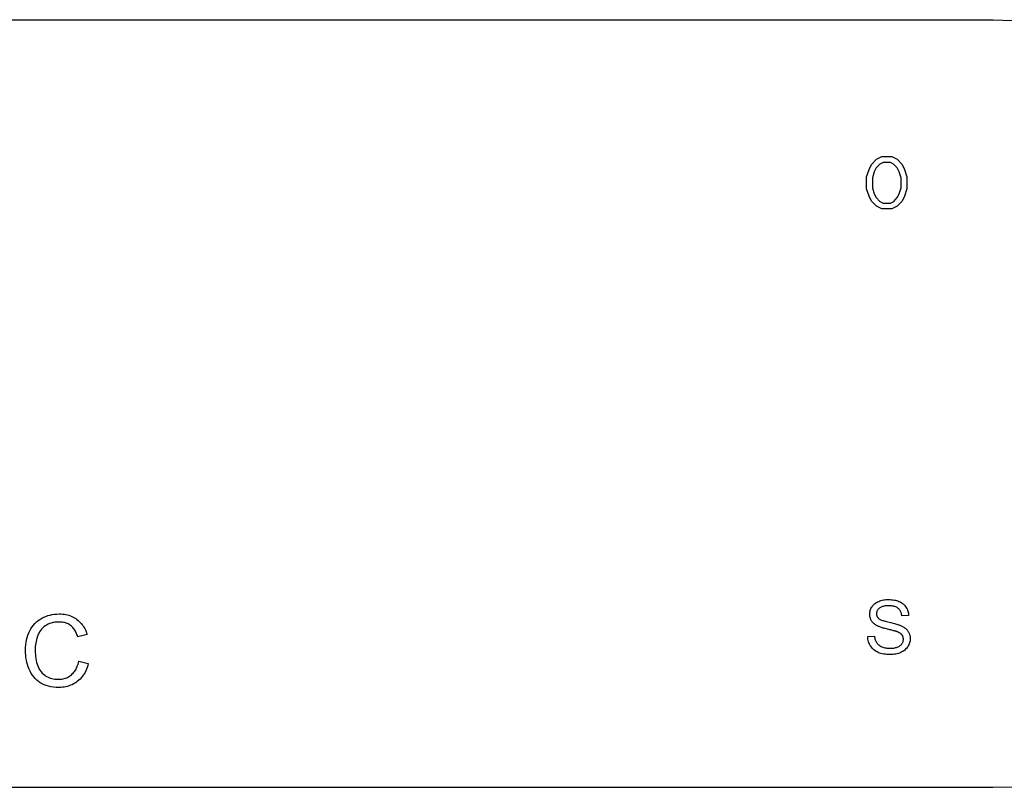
# Model space of a CAD drawing. Header units: millimetres. Extents: x 219 to 468, y 60 to 384.
# Tile 11 of 12: x 349 to 377, y 343 to 365. Entities that reach past the tile are written whole.
import ezdxf

# ---------------------------------------------------------------- set-up
doc = ezdxf.new("R2010")
doc.units = ezdxf.units.MM
doc.layers.add('DETAIL', color=2, linetype='Continuous')

msp = doc.modelspace()

# ---------------------------------------------------------------- linework, layer by layer
at = {"layer": 'DETAIL'}
for p, q in [((376.225, 364.534), (298.625, 364.551)), ((372.735, 360.332), (372.803, 360.476)), ((372.803, 360.476), (372.944, 360.619)), ((373.041, 360.481), (372.938, 360.376)), ((372.944, 360.619), (373.093, 360.696)), ((373.133, 360.529), (373.041, 360.481)), ((373.093, 360.696), (373.374, 360.696)), ((373.337, 360.529), (373.133, 360.529)), ((373.429, 360.481), (373.337, 360.529)), ((373.374, 360.696), (373.524, 360.619)), ((373.529, 360.38), (373.429, 360.481)), ((373.524, 360.619), (373.665, 360.474)), ((373.665, 360.474), (373.733, 360.332)), ((372.668, 360.127), (372.735, 360.332)), ((372.884, 360.269), (372.831, 360.101)), ((372.938, 360.376), (372.884, 360.269)), ((373.584, 360.268), (373.529, 360.38)), ((373.637, 360.1), (373.584, 360.268)), ((373.733, 360.332), (373.799, 360.126)), ((372.668, 359.789), (372.668, 360.127)), ((372.831, 360.101), (372.831, 359.815)), ((373.637, 359.815), (373.637, 360.1)), ((373.799, 360.126), (373.799, 359.789)), ((372.735, 359.584), (372.668, 359.789)), ((372.831, 359.815), (372.884, 359.647)), ((372.884, 359.647), (372.938, 359.54)), ((373.531, 359.539), (373.585, 359.647)), ((373.585, 359.647), (373.637, 359.815)), ((373.799, 359.789), (373.733, 359.583)), ((372.803, 359.44), (372.735, 359.584)), ((372.943, 359.297), (372.803, 359.44)), ((372.938, 359.54), (373.04, 359.433)), ((373.04, 359.433), (373.133, 359.387)), ((373.133, 359.387), (373.337, 359.387)), ((373.337, 359.387), (373.43, 359.434)), ((373.43, 359.434), (373.531, 359.539)), ((373.664, 359.442), (373.524, 359.297)), ((373.733, 359.583), (373.664, 359.442)), ((373.092, 359.22), (372.943, 359.297)), ((373.373, 359.22), (373.092, 359.22)), ((373.524, 359.297), (373.373, 359.22)), ((373.849, 347.774), (373.659, 347.759)), ((350.733, 347.233), (350.472, 347.171)), ((372.699, 347.178), (372.886, 347.194)), ((350.501, 346.484), (350.766, 346.416)), ((298.621, 342.951), (376.221, 342.934))]:
    msp.add_line(p, q, dxfattribs=at)
at = {"layer": 'DETAIL', "flags": 128}
for points in [[(372.755, 347.808), (372.756, 347.836), (372.759, 347.864), (372.764, 347.892), (372.771, 347.918), (372.78, 347.945), (372.791, 347.971), (372.804, 347.996), (372.82, 348.021), (372.837, 348.045), (372.856, 348.067), (372.876, 348.088), (372.899, 348.107), (372.924, 348.125), (372.95, 348.142), (372.978, 348.157), (373.008, 348.17), (373.04, 348.183), (373.072, 348.193), (373.105, 348.202), (373.139, 348.209), (373.174, 348.215), (373.21, 348.219), (373.247, 348.221), (373.284, 348.222)], [(373.292, 348.047), (373.263, 348.046), (373.235, 348.045), (373.208, 348.043), (373.183, 348.04), (373.159, 348.035), (373.136, 348.03), (373.115, 348.024), (373.095, 348.018), (373.076, 348.01), (373.059, 348.001), (373.043, 347.991), (373.029, 347.981), (373.016, 347.969), (373.004, 347.958), (372.993, 347.946), (372.983, 347.934), (372.974, 347.921), (372.967, 347.908), (372.96, 347.894), (372.955, 347.881), (372.951, 347.866), (372.948, 347.852), (372.946, 347.837), (372.946, 347.822)], [(373.284, 348.222), (373.326, 348.221), (373.365, 348.218), (373.404, 348.214), (373.441, 348.208), (373.478, 348.201), (373.513, 348.192), (373.546, 348.181), (373.579, 348.168), (373.61, 348.154), (373.639, 348.138), (373.666, 348.121), (373.692, 348.102), (373.715, 348.081), (373.737, 348.059), (373.757, 348.035), (373.775, 348.01), (373.792, 347.983), (373.806, 347.956), (373.818, 347.927), (373.828, 347.898), (373.837, 347.868), (373.843, 347.838), (373.847, 347.806), (373.849, 347.774)], [(373.659, 347.759), (373.656, 347.782), (373.652, 347.804), (373.647, 347.826), (373.641, 347.846), (373.634, 347.866), (373.626, 347.884), (373.617, 347.902), (373.607, 347.918), (373.595, 347.934), (373.583, 347.948), (373.57, 347.962), (373.555, 347.974), (373.54, 347.986), (373.523, 347.996), (373.505, 348.006), (373.486, 348.015), (373.466, 348.022), (373.445, 348.029), (373.423, 348.034), (373.399, 348.039), (373.374, 348.042), (373.348, 348.045), (373.321, 348.046), (373.292, 348.047)], [(348.998, 346.796), (349, 346.873), (349.006, 346.948), (349.015, 347.02), (349.028, 347.089), (349.045, 347.156), (349.066, 347.221), (349.09, 347.283), (349.118, 347.342), (349.149, 347.399), (349.184, 347.452), (349.222, 347.501), (349.263, 347.547), (349.307, 347.59), (349.354, 347.628), (349.404, 347.664), (349.458, 347.696), (349.514, 347.724), (349.571, 347.748), (349.629, 347.769), (349.689, 347.786), (349.751, 347.799), (349.814, 347.808), (349.878, 347.814), (349.943, 347.816)], [(349.943, 347.816), (349.993, 347.815), (350.041, 347.812), (350.088, 347.806), (350.133, 347.799), (350.177, 347.789), (350.22, 347.778), (350.261, 347.764), (350.301, 347.748), (350.34, 347.73), (350.377, 347.71), (350.413, 347.687), (350.448, 347.663), (350.481, 347.636), (350.513, 347.608), (350.542, 347.578), (350.57, 347.547), (350.597, 347.514), (350.621, 347.479), (350.644, 347.442), (350.665, 347.404), (350.685, 347.364), (350.703, 347.322), (350.719, 347.279), (350.733, 347.233)], [(372.968, 347.482), (372.95, 347.492), (372.933, 347.502), (372.917, 347.512), (372.902, 347.523), (372.888, 347.534), (372.874, 347.545), (372.861, 347.557), (372.849, 347.569), (372.837, 347.582), (372.827, 347.595), (372.817, 347.608), (372.808, 347.622), (372.799, 347.636), (372.791, 347.65), (372.785, 347.665), (372.778, 347.68), (372.773, 347.695), (372.768, 347.71), (372.764, 347.726), (372.761, 347.742), (372.758, 347.758), (372.756, 347.774), (372.755, 347.791), (372.755, 347.808)], [(372.946, 347.822), (372.946, 347.815), (372.946, 347.808), (372.947, 347.802), (372.948, 347.796), (372.948, 347.789), (372.95, 347.783), (372.951, 347.777), (372.952, 347.771), (372.954, 347.765), (372.956, 347.759), (372.958, 347.753), (372.96, 347.748), (372.963, 347.742), (372.966, 347.737), (372.969, 347.731), (372.972, 347.726), (372.975, 347.721), (372.979, 347.716), (372.982, 347.711), (372.986, 347.706), (372.991, 347.702), (372.995, 347.697), (372.999, 347.692), (373.004, 347.688)], [(349.937, 347.589), (349.881, 347.587), (349.827, 347.582), (349.775, 347.573), (349.726, 347.561), (349.679, 347.546), (349.634, 347.527), (349.592, 347.504), (349.552, 347.478), (349.514, 347.45), (349.48, 347.418), (349.448, 347.385), (349.419, 347.349), (349.394, 347.311), (349.371, 347.27), (349.351, 347.227), (349.334, 347.182), (349.319, 347.135), (349.306, 347.088), (349.295, 347.041), (349.287, 346.993), (349.28, 346.945), (349.275, 346.896), (349.272, 346.847), (349.271, 346.798)], [(350.472, 347.171), (350.46, 347.207), (350.447, 347.24), (350.433, 347.273), (350.419, 347.303), (350.403, 347.332), (350.387, 347.36), (350.37, 347.385), (350.351, 347.409), (350.332, 347.432), (350.313, 347.452), (350.292, 347.471), (350.27, 347.489), (350.248, 347.505), (350.225, 347.519), (350.2, 347.533), (350.175, 347.544), (350.148, 347.555), (350.121, 347.564), (350.093, 347.571), (350.064, 347.578), (350.034, 347.583), (350.002, 347.586), (349.97, 347.588), (349.937, 347.589)], [(373.527, 347.314), (373.515, 347.318), (373.502, 347.323), (373.487, 347.328), (373.47, 347.333), (373.451, 347.339), (373.429, 347.344), (373.406, 347.351), (373.381, 347.358), (373.353, 347.365), (373.324, 347.372), (373.292, 347.38), (373.259, 347.388), (373.225, 347.396), (373.193, 347.404), (373.163, 347.412), (373.134, 347.42), (373.107, 347.428), (373.082, 347.436), (373.059, 347.444), (373.037, 347.452), (373.017, 347.46), (372.999, 347.467), (372.982, 347.475), (372.968, 347.482)], [(373.004, 347.688), (373.015, 347.679), (373.029, 347.671), (373.045, 347.662), (373.064, 347.653), (373.085, 347.645), (373.109, 347.636), (373.135, 347.627), (373.164, 347.618), (373.195, 347.609), (373.23, 347.6), (373.266, 347.591), (373.305, 347.582), (373.345, 347.573), (373.382, 347.564), (373.417, 347.555), (373.45, 347.547), (373.481, 347.538), (373.51, 347.53), (373.537, 347.522), (373.562, 347.514), (373.584, 347.507), (373.604, 347.5), (373.623, 347.492), (373.639, 347.486)], [(373.639, 347.486), (373.66, 347.475), (373.68, 347.464), (373.7, 347.453), (373.718, 347.442), (373.735, 347.429), (373.752, 347.417), (373.768, 347.404), (373.782, 347.39), (373.796, 347.377), (373.809, 347.362), (373.82, 347.347), (373.831, 347.332), (373.841, 347.317), (373.85, 347.301), (373.859, 347.284), (373.866, 347.267), (373.872, 347.25), (373.878, 347.233), (373.883, 347.215), (373.887, 347.197), (373.89, 347.178), (373.892, 347.159), (373.893, 347.139), (373.894, 347.12)], [(373.339, 346.67), (373.289, 346.671), (373.241, 346.674), (373.195, 346.679), (373.151, 346.685), (373.109, 346.694), (373.07, 346.704), (373.032, 346.716), (372.997, 346.73), (372.964, 346.746), (372.932, 346.763), (372.903, 346.783), (372.875, 346.804), (372.849, 346.828), (372.824, 346.853), (372.802, 346.88), (372.782, 346.908), (372.763, 346.939), (372.747, 346.97), (372.733, 347.002), (372.722, 347.035), (372.713, 347.069), (372.706, 347.105), (372.701, 347.141), (372.699, 347.178)], [(372.886, 347.194), (372.89, 347.166), (372.895, 347.14), (372.901, 347.115), (372.909, 347.091), (372.917, 347.069), (372.926, 347.047), (372.937, 347.028), (372.949, 347.009), (372.962, 346.991), (372.976, 346.975), (372.993, 346.959), (373.011, 346.944), (373.03, 346.93), (373.052, 346.916), (373.075, 346.904), (373.099, 346.892), (373.125, 346.882), (373.152, 346.873), (373.18, 346.865), (373.208, 346.859), (373.237, 346.854), (373.267, 346.85), (373.298, 346.848), (373.33, 346.848)], [(373.703, 347.102), (373.702, 347.114), (373.701, 347.126), (373.7, 347.137), (373.698, 347.148), (373.696, 347.158), (373.692, 347.169), (373.689, 347.179), (373.685, 347.189), (373.68, 347.199), (373.674, 347.208), (373.669, 347.217), (373.662, 347.226), (373.655, 347.235), (373.647, 347.243), (373.638, 347.251), (373.629, 347.259), (373.619, 347.267), (373.608, 347.274), (373.596, 347.282), (373.584, 347.288), (373.571, 347.295), (373.557, 347.302), (373.542, 347.308), (373.527, 347.314)], [(373.33, 346.848), (373.358, 346.848), (373.385, 346.85), (373.411, 346.852), (373.437, 346.856), (373.461, 346.861), (373.485, 346.867), (373.508, 346.873), (373.53, 346.881), (373.552, 346.89), (373.571, 346.9), (373.59, 346.91), (373.607, 346.921), (373.622, 346.933), (373.636, 346.946), (373.649, 346.96), (373.66, 346.974), (373.67, 346.989), (373.679, 347.004), (373.686, 347.02), (373.692, 347.035), (373.697, 347.052), (373.7, 347.068), (373.702, 347.085), (373.703, 347.102)], [(373.894, 347.12), (373.892, 347.09), (373.889, 347.06), (373.884, 347.032), (373.876, 347.003), (373.867, 346.975), (373.855, 346.948), (373.841, 346.92), (373.825, 346.894), (373.807, 346.868), (373.787, 346.844), (373.765, 346.821), (373.741, 346.8), (373.716, 346.78), (373.688, 346.762), (373.659, 346.745), (373.628, 346.729), (373.595, 346.715), (373.561, 346.703), (373.527, 346.693), (373.491, 346.685), (373.455, 346.679), (373.417, 346.674), (373.378, 346.671), (373.339, 346.67)], [(349.938, 345.747), (349.86, 345.749), (349.784, 345.756), (349.713, 345.766), (349.645, 345.78), (349.582, 345.799), (349.521, 345.822), (349.465, 345.848), (349.413, 345.879), (349.363, 345.914), (349.317, 345.953), (349.274, 345.995), (349.234, 346.041), (349.197, 346.09), (349.163, 346.143), (349.132, 346.2), (349.104, 346.261), (349.079, 346.323), (349.058, 346.388), (349.039, 346.453), (349.025, 346.519), (349.013, 346.587), (349.005, 346.655), (349, 346.725), (348.998, 346.796)], [(349.271, 346.798), (349.272, 346.735), (349.276, 346.675), (349.281, 346.616), (349.29, 346.559), (349.3, 346.505), (349.313, 346.452), (349.328, 346.401), (349.346, 346.353), (349.366, 346.307), (349.388, 346.263), (349.413, 346.223), (349.441, 346.186), (349.471, 346.152), (349.503, 346.121), (349.539, 346.093), (349.576, 346.068), (349.616, 346.046), (349.656, 346.027), (349.697, 346.011), (349.739, 345.998), (349.782, 345.988), (349.826, 345.98), (349.87, 345.976), (349.916, 345.975)], [(349.916, 345.975), (349.952, 345.975), (349.988, 345.978), (350.023, 345.983), (350.056, 345.989), (350.089, 345.997), (350.121, 346.007), (350.152, 346.018), (350.182, 346.031), (350.211, 346.046), (350.239, 346.063), (350.266, 346.082), (350.292, 346.102), (350.317, 346.125), (350.341, 346.149), (350.363, 346.174), (350.384, 346.202), (350.403, 346.231), (350.421, 346.262), (350.438, 346.294), (350.453, 346.329), (350.467, 346.365), (350.48, 346.403), (350.491, 346.442), (350.501, 346.484)], [(350.766, 346.416), (350.751, 346.363), (350.735, 346.312), (350.716, 346.263), (350.696, 346.216), (350.674, 346.171), (350.649, 346.129), (350.624, 346.089), (350.596, 346.05), (350.566, 346.014), (350.535, 345.98), (350.502, 345.948), (350.467, 345.919), (350.43, 345.891), (350.392, 345.866), (350.353, 345.844), (350.312, 345.824), (350.27, 345.806), (350.227, 345.79), (350.182, 345.777), (350.136, 345.766), (350.089, 345.758), (350.04, 345.752), (349.99, 345.749), (349.938, 345.747)]]:
    msp.add_lwpolyline(points, dxfattribs=at)
at = {"layer": 'DETAIL'}
msp.add_arc((376.223, 353.734), 10.8, 269.9868, 89.9868, dxfattribs=at)

doc.saveas('drawing.dxf')
